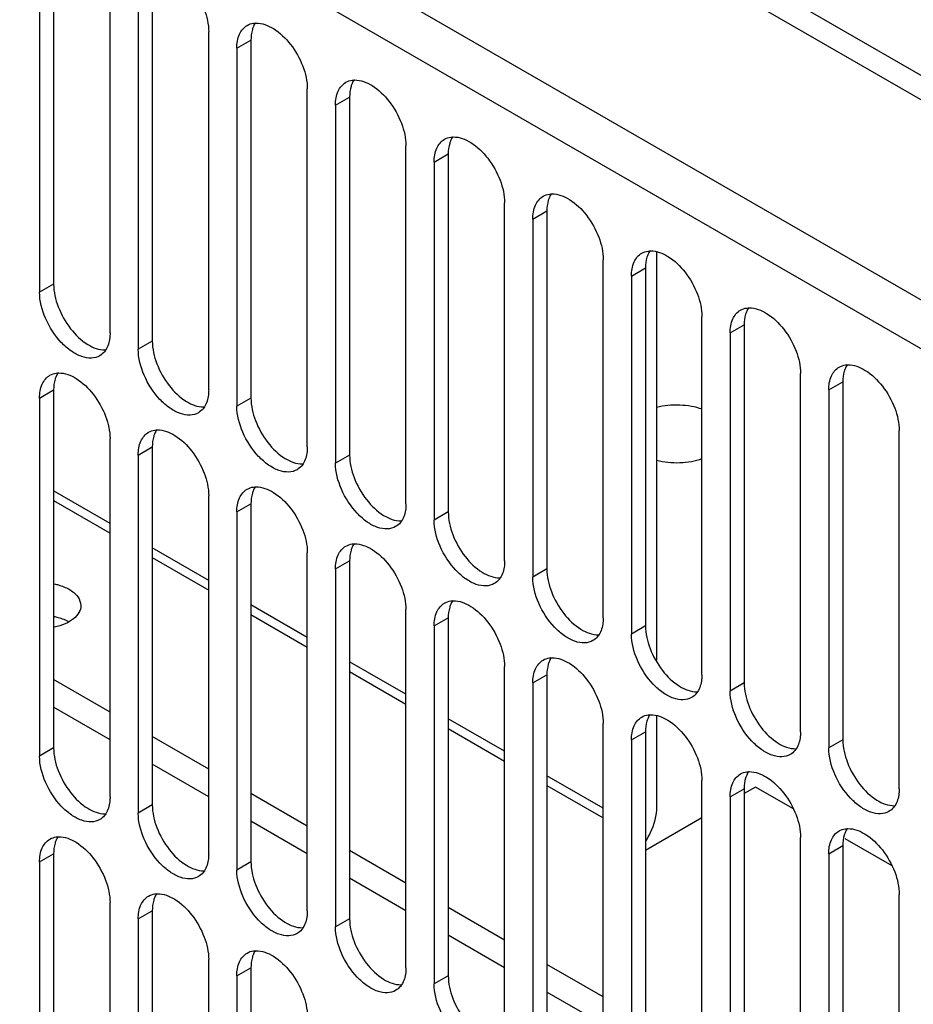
# Model space of a CAD drawing. Header units: millimetres. Extents: x 104 to 809, y 321 to 954.
# Tile 6 of 17: x 212 to 257, y 391 to 440. Entities that reach past the tile are written whole.
import ezdxf

# ---------------------------------------------------------------- set-up
doc = ezdxf.new("R2010")
doc.units = ezdxf.units.MM
doc.header["$LTSCALE"] = 82.95095
doc.layers.get('0').update_dxf_attribs({"linetype": 'CONTINUOUS'})

msp = doc.modelspace()

# ---------------------------------------------------------------- linework, layer by layer
at = {"color": 7, "linetype": 'Continuous'}
for p, q in [((132.74, 509.43), (289.577, 418.883)), ((132.74, 508.206), (289.577, 417.658)), ((259.116, 425.201), (213.405, 451.592)), ((212.345, 449.754), (258.055, 423.364)), ((213.633, 445.091), (213.633, 427.128)), ((212.926, 444.683), (212.926, 426.72)), ((216.461, 424.679), (216.461, 442.642)), ((218.583, 442.234), (218.583, 424.271)), ((217.876, 441.826), (217.876, 423.862)), ((221.411, 421.821), (221.411, 439.784)), ((222.825, 438.968), (223.533, 439.376)), ((223.533, 439.376), (223.533, 421.413)), ((222.825, 438.968), (222.825, 421.005)), ((226.361, 418.964), (226.361, 436.927)), ((227.775, 436.11), (228.482, 436.518)), ((228.482, 436.518), (228.482, 418.555)), ((227.775, 436.11), (227.775, 418.147)), ((231.311, 416.106), (231.311, 434.069)), ((232.725, 433.252), (233.432, 433.661)), ((232.725, 433.252), (232.725, 415.289)), ((233.432, 433.661), (233.432, 415.698)), ((236.261, 413.248), (236.261, 431.211)), ((237.675, 430.395), (238.382, 430.803)), ((238.382, 430.803), (238.382, 412.84)), ((237.675, 430.395), (237.675, 412.432)), ((241.21, 410.391), (241.21, 428.354)), ((243.897, 408.262), (243.897, 428.742)), ((242.625, 427.537), (243.332, 427.945)), ((243.332, 427.945), (243.332, 409.982)), ((242.625, 427.537), (242.625, 409.574)), ((213.633, 427.128), (212.926, 426.72)), ((246.16, 407.533), (246.16, 425.496)), ((247.574, 424.679), (248.281, 425.088)), ((248.281, 425.088), (248.281, 407.125)), ((247.574, 424.679), (247.574, 406.716)), ((218.583, 424.271), (217.876, 423.862)), ((251.11, 404.675), (251.11, 422.638)), ((252.524, 421.822), (253.231, 422.23)), ((253.231, 422.23), (253.231, 404.267)), ((212.926, 421.413), (213.633, 421.821)), ((212.926, 421.413), (212.926, 403.45)), ((213.633, 421.821), (213.633, 403.858)), ((223.533, 421.413), (222.825, 421.005)), ((252.524, 421.822), (252.524, 403.859)), ((256.06, 401.817), (256.06, 419.781)), ((216.461, 401.409), (216.461, 419.372)), ((217.876, 418.555), (218.583, 418.963)), ((218.583, 418.963), (218.583, 401)), ((217.876, 418.555), (217.876, 400.592)), ((228.482, 418.555), (227.775, 418.147)), ((216.461, 415.125), (213.633, 416.758)), ((221.411, 398.551), (221.411, 416.514)), ((213.633, 416.268), (216.461, 414.635)), ((222.825, 415.698), (223.533, 416.106)), ((223.533, 416.106), (223.533, 398.143)), ((222.825, 415.698), (222.825, 397.734)), ((233.432, 415.698), (232.725, 415.289)), ((221.411, 412.267), (218.583, 413.9)), ((226.361, 395.693), (226.361, 413.656)), ((218.583, 413.41), (221.411, 411.777)), ((227.775, 412.84), (228.482, 413.248)), ((228.482, 413.248), (228.482, 395.285)), ((227.775, 412.84), (227.775, 394.877)), ((238.382, 412.84), (237.675, 412.432)), ((226.361, 409.409), (223.533, 411.042)), ((223.533, 410.552), (226.361, 408.92)), ((231.311, 392.836), (231.311, 410.799)), ((232.725, 409.982), (233.432, 410.39)), ((233.432, 410.39), (233.432, 392.427)), ((232.725, 409.982), (232.725, 392.019)), ((243.332, 409.982), (242.625, 409.574)), ((231.311, 406.552), (228.482, 408.185)), ((228.482, 407.695), (231.311, 406.062)), ((236.261, 389.978), (236.261, 407.941)), ((216.461, 405.654), (213.633, 407.287)), ((237.675, 407.124), (238.382, 407.533)), ((237.675, 407.124), (237.675, 389.161)), ((238.382, 407.533), (238.382, 389.57)), ((248.281, 407.125), (247.574, 406.716)), ((216.461, 404.266), (213.633, 405.899)), ((236.261, 403.694), (233.432, 405.327)), ((241.21, 387.12), (241.21, 405.083)), ((243.897, 400.918), (243.897, 405.472)), ((233.432, 404.837), (236.261, 403.204)), ((242.625, 404.267), (243.332, 404.675)), ((243.332, 404.675), (243.332, 386.712)), ((221.411, 402.796), (218.583, 404.429)), ((242.625, 404.267), (242.625, 386.304)), ((253.231, 404.267), (252.524, 403.859)), ((213.633, 403.858), (212.926, 403.45)), ((221.411, 401.408), (218.583, 403.041)), ((241.21, 400.836), (238.382, 402.469)), ((246.16, 384.263), (246.16, 402.226)), ((238.382, 401.979), (241.21, 400.346)), ((247.574, 401.409), (248.281, 401.817)), ((248.847, 401.898), (248.281, 401.572)), ((248.281, 401.817), (248.281, 383.854)), ((250.751, 400.799), (248.847, 401.898)), ((226.361, 399.938), (223.533, 401.571)), ((247.574, 401.409), (247.574, 383.446)), ((218.583, 401), (217.876, 400.592)), ((226.361, 398.55), (223.533, 400.183)), ((246.16, 400.347), (243.332, 398.714)), ((251.11, 381.405), (251.11, 399.368)), ((255.701, 397.941), (253.347, 399.3)), ((231.311, 397.081), (228.482, 398.714)), ((252.524, 398.551), (253.231, 398.96)), ((253.231, 398.96), (253.231, 380.997)), ((212.926, 398.143), (213.633, 398.551)), ((213.633, 398.551), (213.633, 380.588)), ((252.524, 398.551), (252.524, 380.588)), ((212.926, 398.143), (212.926, 380.18)), ((223.533, 398.143), (222.825, 397.734)), ((231.311, 395.693), (228.482, 397.325)), ((256.06, 378.547), (256.06, 396.51)), ((216.461, 378.138), (216.461, 396.101)), ((217.876, 395.285), (218.583, 395.693)), ((218.583, 395.693), (218.583, 377.73)), ((236.261, 394.223), (233.432, 395.856)), ((217.876, 395.285), (217.876, 377.322)), ((228.482, 395.285), (227.775, 394.877)), ((236.261, 392.835), (233.432, 394.468)), ((221.411, 375.281), (221.411, 393.244)), ((222.825, 392.427), (223.533, 392.835)), ((223.533, 392.835), (223.533, 374.872)), ((241.21, 391.365), (238.382, 392.998)), ((222.825, 392.427), (222.825, 374.464)), ((233.432, 392.427), (232.725, 392.019)), ((241.21, 389.977), (238.382, 391.61))]:
    msp.add_line(p, q, dxfattribs=at)
for points, knots in [([(218.835, 443.087), (219.141, 443.092), (219.826, 442.817), (220.629, 442.024), (221.226, 440.973), (221.411, 440.168), (221.411, 439.784)], [0, 0, 0, 0, 0.203684, 0.462898, 0.74391, 1, 1, 1, 1]), ([(223.343, 440.112), (223.441, 440.169), (223.592, 440.218), (223.745, 440.229), (223.785, 440.229)], [0, 0, 0, 0, 0.739336, 1, 1, 1, 1]), ([(223.785, 440.229), (224.091, 440.234), (224.776, 439.959), (225.579, 439.166), (226.176, 438.116), (226.361, 437.311), (226.361, 436.927)], [0, 0, 0, 0, 0.203684, 0.462898, 0.74391, 1, 1, 1, 1]), ([(222.825, 438.968), (222.825, 439.207), (222.883, 439.65), (223.175, 440.015), (223.343, 440.112)], [0, 0, 0, 0, 0.550851, 1, 1, 1, 1]), ([(223.658, 440.06), (223.637, 440.011), (223.559, 439.791), (223.533, 439.555), (223.533, 439.376)], [0, 0, 0, 0, 0.230931, 1, 1, 1, 1]), ([(227.775, 436.11), (227.775, 436.349), (227.833, 436.793), (228.124, 437.157), (228.293, 437.255)], [0, 0, 0, 0, 0.550851, 1, 1, 1, 1]), ([(228.293, 437.255), (228.391, 437.311), (228.542, 437.36), (228.695, 437.371), (228.735, 437.372)], [0, 0, 0, 0, 0.739336, 1, 1, 1, 1]), ([(228.608, 437.202), (228.587, 437.153), (228.509, 436.933), (228.482, 436.697), (228.482, 436.518)], [0, 0, 0, 0, 0.230931, 1, 1, 1, 1]), ([(228.735, 437.372), (229.04, 437.376), (229.726, 437.101), (230.528, 436.309), (231.125, 435.258), (231.311, 434.453), (231.311, 434.069)], [0, 0, 0, 0, 0.203684, 0.462898, 0.74391, 1, 1, 1, 1]), ([(232.725, 433.252), (232.725, 433.491), (232.783, 433.935), (233.074, 434.3), (233.243, 434.397)], [0, 0, 0, 0, 0.550851, 1, 1, 1, 1]), ([(233.243, 434.397), (233.341, 434.454), (233.492, 434.503), (233.645, 434.513), (233.685, 434.514)], [0, 0, 0, 0, 0.739336, 1, 1, 1, 1]), ([(233.558, 434.345), (233.537, 434.295), (233.458, 434.076), (233.432, 433.84), (233.432, 433.661)], [0, 0, 0, 0, 0.230931, 1, 1, 1, 1]), ([(233.685, 434.514), (233.99, 434.519), (234.676, 434.244), (235.478, 433.451), (236.075, 432.4), (236.261, 431.595), (236.261, 431.211)], [0, 0, 0, 0, 0.203684, 0.462898, 0.74391, 1, 1, 1, 1]), ([(237.675, 430.395), (237.675, 430.634), (237.733, 431.077), (238.024, 431.442), (238.193, 431.539)], [0, 0, 0, 0, 0.550851, 1, 1, 1, 1]), ([(238.193, 431.539), (238.291, 431.596), (238.442, 431.645), (238.594, 431.656), (238.634, 431.656)], [0, 0, 0, 0, 0.739336, 1, 1, 1, 1]), ([(238.508, 431.487), (238.486, 431.438), (238.408, 431.218), (238.382, 430.982), (238.382, 430.803)], [0, 0, 0, 0, 0.230931, 1, 1, 1, 1]), ([(238.634, 431.656), (238.94, 431.661), (239.626, 431.386), (240.428, 430.593), (241.025, 429.543), (241.21, 428.738), (241.21, 428.354)], [0, 0, 0, 0, 0.203684, 0.462898, 0.74391, 1, 1, 1, 1]), ([(243.142, 428.681), (243.241, 428.738), (243.391, 428.787), (243.544, 428.798), (243.584, 428.798)], [0, 0, 0, 0, 0.739336, 1, 1, 1, 1]), ([(243.584, 428.798), (243.89, 428.803), (244.575, 428.528), (245.378, 427.736), (245.975, 426.685), (246.16, 425.88), (246.16, 425.496)], [0, 0, 0, 0, 0.203684, 0.462898, 0.74391, 1, 1, 1, 1]), ([(242.625, 427.537), (242.625, 427.776), (242.682, 428.22), (242.974, 428.584), (243.142, 428.681)], [0, 0, 0, 0, 0.550851, 1, 1, 1, 1]), ([(243.458, 428.629), (243.436, 428.58), (243.358, 428.36), (243.332, 428.124), (243.332, 427.945)], [0, 0, 0, 0, 0.230931, 1, 1, 1, 1]), ([(213.633, 427.128), (213.633, 426.744), (213.819, 425.937), (214.418, 424.885), (215.222, 424.093), (215.909, 423.819), (216.215, 423.826)], [0, 0, 0, 0, 0.256261, 0.537414, 0.79658, 1, 1, 1, 1]), ([(215.944, 423.535), (215.819, 423.463), (215.505, 423.382), (215, 423.483), (214.484, 423.765), (213.807, 424.365), (213.171, 425.348), (212.926, 426.274), (212.926, 426.72)], [0, 0, 0, 0, 0.087144, 0.186844, 0.304506, 0.438635, 0.73008, 1, 1, 1, 1]), ([(247.574, 424.679), (247.574, 424.918), (247.632, 425.362), (247.924, 425.726), (248.092, 425.824)], [0, 0, 0, 0, 0.550851, 1, 1, 1, 1]), ([(248.092, 425.824), (248.19, 425.88), (248.341, 425.929), (248.494, 425.94), (248.534, 425.941)], [0, 0, 0, 0, 0.739336, 1, 1, 1, 1]), ([(248.534, 425.941), (248.839, 425.946), (249.525, 425.671), (250.327, 424.878), (250.924, 423.827), (251.11, 423.022), (251.11, 422.638)], [0, 0, 0, 0, 0.203684, 0.462898, 0.74391, 1, 1, 1, 1]), ([(248.407, 425.771), (248.386, 425.722), (248.308, 425.502), (248.281, 425.267), (248.281, 425.088)], [0, 0, 0, 0, 0.230931, 1, 1, 1, 1]), ([(216.461, 424.679), (216.461, 424.597), (216.446, 424.302), (216.361, 424.003), (216.245, 423.824)], [0, 0, 0, 0, 0.277864, 1, 1, 1, 1]), ([(220.893, 420.677), (220.769, 420.605), (220.455, 420.524), (219.95, 420.625), (219.434, 420.907), (218.757, 421.507), (218.121, 422.49), (217.876, 423.416), (217.876, 423.862)], [0, 0, 0, 0, 0.087144, 0.186844, 0.304506, 0.438635, 0.73008, 1, 1, 1, 1]), ([(218.583, 424.271), (218.583, 423.886), (218.769, 423.079), (219.368, 422.028), (220.172, 421.235), (220.859, 420.962), (221.165, 420.968)], [0, 0, 0, 0, 0.256261, 0.537414, 0.79658, 1, 1, 1, 1]), ([(216.245, 423.824), (216.225, 423.794), (216.142, 423.681), (216.033, 423.586), (215.944, 423.535)], [0, 0, 0, 0, 0.259057, 1, 1, 1, 1]), ([(252.524, 421.822), (252.524, 422.061), (252.582, 422.504), (252.873, 422.869), (253.042, 422.966)], [0, 0, 0, 0, 0.550851, 1, 1, 1, 1]), ([(253.042, 422.966), (253.14, 423.023), (253.291, 423.072), (253.444, 423.082), (253.484, 423.083)], [0, 0, 0, 0, 0.739336, 1, 1, 1, 1]), ([(253.357, 422.914), (253.336, 422.864), (253.257, 422.645), (253.231, 422.409), (253.231, 422.23)], [0, 0, 0, 0, 0.230931, 1, 1, 1, 1]), ([(253.484, 423.083), (253.789, 423.088), (254.475, 422.813), (255.277, 422.02), (255.874, 420.97), (256.06, 420.165), (256.06, 419.781)], [0, 0, 0, 0, 0.203684, 0.462898, 0.74391, 1, 1, 1, 1]), ([(212.926, 421.413), (212.926, 421.652), (212.984, 422.095), (213.275, 422.46), (213.444, 422.557)], [0, 0, 0, 0, 0.550851, 1, 1, 1, 1]), ([(213.444, 422.557), (213.542, 422.614), (213.693, 422.663), (213.846, 422.674), (213.886, 422.674)], [0, 0, 0, 0, 0.739336, 1, 1, 1, 1]), ([(213.759, 422.505), (213.738, 422.456), (213.659, 422.236), (213.633, 422), (213.633, 421.821)], [0, 0, 0, 0, 0.230931, 1, 1, 1, 1]), ([(213.886, 422.674), (214.191, 422.679), (214.877, 422.404), (215.679, 421.611), (216.276, 420.561), (216.461, 419.756), (216.461, 419.372)], [0, 0, 0, 0, 0.203684, 0.462898, 0.74391, 1, 1, 1, 1]), ([(221.411, 421.821), (221.411, 421.739), (221.396, 421.444), (221.311, 421.146), (221.194, 420.967)], [0, 0, 0, 0, 0.277864, 1, 1, 1, 1]), ([(223.533, 421.413), (223.533, 421.028), (223.719, 420.222), (224.318, 419.17), (225.122, 418.377), (225.809, 418.104), (226.114, 418.111)], [0, 0, 0, 0, 0.256261, 0.537414, 0.79658, 1, 1, 1, 1]), ([(221.194, 420.967), (221.174, 420.936), (221.092, 420.823), (220.983, 420.729), (220.893, 420.677)], [0, 0, 0, 0, 0.259057, 1, 1, 1, 1]), ([(225.843, 417.819), (225.718, 417.747), (225.405, 417.666), (224.9, 417.768), (224.384, 418.049), (223.707, 418.65), (223.071, 419.632), (222.825, 420.558), (222.825, 421.005)], [0, 0, 0, 0, 0.087144, 0.186844, 0.304506, 0.438635, 0.73008, 1, 1, 1, 1]), ([(246.171, 420.854), (245.995, 420.915), (245.624, 421.009), (245.047, 421.07), (244.461, 421.052), (244.076, 420.986), (243.889, 420.939)], [0, 0, 0, 0, 0.241566, 0.494946, 0.750929, 1, 1, 1, 1]), ([(217.876, 418.555), (217.876, 418.794), (217.934, 419.238), (218.225, 419.602), (218.394, 419.7)], [0, 0, 0, 0, 0.550851, 1, 1, 1, 1]), ([(218.394, 419.7), (218.492, 419.756), (218.642, 419.805), (218.795, 419.816), (218.835, 419.817)], [0, 0, 0, 0, 0.739336, 1, 1, 1, 1]), ([(218.709, 419.647), (218.687, 419.598), (218.609, 419.378), (218.583, 419.142), (218.583, 418.963)], [0, 0, 0, 0, 0.230931, 1, 1, 1, 1]), ([(218.835, 419.817), (219.141, 419.822), (219.826, 419.546), (220.629, 418.754), (221.226, 417.703), (221.411, 416.898), (221.411, 416.514)], [0, 0, 0, 0, 0.203684, 0.462898, 0.74391, 1, 1, 1, 1]), ([(226.361, 418.964), (226.361, 418.881), (226.346, 418.587), (226.261, 418.288), (226.144, 418.109)], [0, 0, 0, 0, 0.277864, 1, 1, 1, 1]), ([(228.482, 418.555), (228.482, 418.171), (228.668, 417.364), (229.267, 416.312), (230.071, 415.52), (230.759, 415.246), (231.064, 415.253)], [0, 0, 0, 0, 0.256261, 0.537414, 0.79658, 1, 1, 1, 1]), ([(226.144, 418.109), (226.124, 418.079), (226.042, 417.965), (225.933, 417.871), (225.843, 417.819)], [0, 0, 0, 0, 0.259057, 1, 1, 1, 1]), ([(230.793, 414.962), (230.668, 414.889), (230.354, 414.809), (229.849, 414.91), (229.333, 415.192), (228.657, 415.792), (228.021, 416.775), (227.775, 417.7), (227.775, 418.147)], [0, 0, 0, 0, 0.087144, 0.186844, 0.304506, 0.438635, 0.73008, 1, 1, 1, 1]), ([(243.889, 418.292), (244.076, 418.246), (244.461, 418.18), (245.047, 418.162), (245.624, 418.223), (245.995, 418.317), (246.171, 418.377)], [0, 0, 0, 0, 0.249073, 0.505058, 0.758438, 1, 1, 1, 1]), ([(223.343, 416.842), (223.441, 416.899), (223.592, 416.948), (223.745, 416.958), (223.785, 416.959)], [0, 0, 0, 0, 0.739336, 1, 1, 1, 1]), ([(223.785, 416.959), (224.091, 416.964), (224.776, 416.689), (225.579, 415.896), (226.176, 414.845), (226.361, 414.04), (226.361, 413.656)], [0, 0, 0, 0, 0.203684, 0.462898, 0.74391, 1, 1, 1, 1]), ([(222.825, 415.698), (222.825, 415.936), (222.883, 416.38), (223.175, 416.745), (223.343, 416.842)], [0, 0, 0, 0, 0.550851, 1, 1, 1, 1]), ([(223.658, 416.79), (223.637, 416.74), (223.559, 416.521), (223.533, 416.285), (223.533, 416.106)], [0, 0, 0, 0, 0.230931, 1, 1, 1, 1]), ([(231.311, 416.106), (231.311, 416.024), (231.295, 415.729), (231.211, 415.43), (231.094, 415.251)], [0, 0, 0, 0, 0.277864, 1, 1, 1, 1]), ([(233.432, 415.698), (233.432, 415.313), (233.618, 414.507), (234.217, 413.455), (235.02, 412.662), (235.708, 412.389), (236.013, 412.395)], [0, 0, 0, 0, 0.256236, 0.53737, 0.796543, 1, 1, 1, 1]), ([(231.094, 415.251), (231.074, 415.221), (230.992, 415.108), (230.883, 415.013), (230.793, 414.962)], [0, 0, 0, 0, 0.259057, 1, 1, 1, 1]), ([(235.743, 412.104), (235.618, 412.032), (235.304, 411.951), (234.799, 412.052), (234.283, 412.334), (233.606, 412.934), (232.971, 413.917), (232.725, 414.843), (232.725, 415.289)], [0, 0, 0, 0, 0.08714, 0.186848, 0.304522, 0.438657, 0.730093, 1, 1, 1, 1]), ([(227.775, 412.84), (227.775, 413.079), (227.833, 413.522), (228.124, 413.887), (228.293, 413.984)], [0, 0, 0, 0, 0.550851, 1, 1, 1, 1]), ([(228.293, 413.984), (228.391, 414.041), (228.542, 414.09), (228.695, 414.101), (228.735, 414.101)], [0, 0, 0, 0, 0.739336, 1, 1, 1, 1]), ([(228.735, 414.101), (229.04, 414.106), (229.726, 413.831), (230.528, 413.038), (231.125, 411.988), (231.311, 411.183), (231.311, 410.799)], [0, 0, 0, 0, 0.203684, 0.462898, 0.74391, 1, 1, 1, 1]), ([(228.608, 413.932), (228.587, 413.883), (228.509, 413.663), (228.482, 413.427), (228.482, 413.248)], [0, 0, 0, 0, 0.230931, 1, 1, 1, 1]), ([(236.261, 413.248), (236.261, 413.166), (236.245, 412.871), (236.16, 412.572), (236.043, 412.393)], [0, 0, 0, 0, 0.277918, 1, 1, 1, 1]), ([(238.382, 412.84), (238.382, 412.455), (238.568, 411.649), (239.166, 410.597), (239.97, 409.805), (240.657, 409.531), (240.963, 409.538)], [0, 0, 0, 0, 0.256236, 0.53737, 0.796543, 1, 1, 1, 1]), ([(213.672, 412.089), (213.74, 412.074), (213.995, 412.012), (214.243, 411.915), (214.411, 411.818)], [0, 0, 0, 0, 0.265151, 1, 1, 1, 1]), ([(236.043, 412.393), (236.023, 412.362), (235.941, 412.25), (235.832, 412.156), (235.743, 412.104)], [0, 0, 0, 0, 0.259019, 1, 1, 1, 1]), ([(240.692, 409.246), (240.568, 409.174), (240.254, 409.093), (239.749, 409.195), (239.233, 409.476), (238.556, 410.077), (237.92, 411.059), (237.675, 411.985), (237.675, 412.432)], [0, 0, 0, 0, 0.08714, 0.186848, 0.304522, 0.438657, 0.730093, 1, 1, 1, 1]), ([(214.411, 411.818), (214.576, 411.723), (214.86, 411.505), (214.996, 411.157), (214.996, 411.002)], [0, 0, 0, 0, 0.550847, 1, 1, 1, 1]), ([(214.996, 411.002), (214.996, 410.881), (214.92, 410.62), (214.626, 410.302), (214.195, 410.056), (213.855, 409.953), (213.672, 409.915)], [0, 0, 0, 0, 0.196741, 0.423815, 0.69323, 1, 1, 1, 1]), ([(232.725, 409.982), (232.725, 410.221), (232.783, 410.665), (233.074, 411.029), (233.243, 411.127)], [0, 0, 0, 0, 0.550851, 1, 1, 1, 1]), ([(233.243, 411.127), (233.341, 411.183), (233.492, 411.232), (233.645, 411.243), (233.685, 411.244)], [0, 0, 0, 0, 0.739336, 1, 1, 1, 1]), ([(233.558, 411.074), (233.537, 411.025), (233.458, 410.805), (233.432, 410.569), (233.432, 410.39)], [0, 0, 0, 0, 0.230931, 1, 1, 1, 1]), ([(233.685, 411.244), (233.99, 411.248), (234.676, 410.973), (235.478, 410.181), (236.075, 409.13), (236.261, 408.325), (236.261, 407.941)], [0, 0, 0, 0, 0.203684, 0.462898, 0.74391, 1, 1, 1, 1]), ([(213.639, 410.462), (213.71, 410.448), (213.977, 410.386), (214.236, 410.286), (214.411, 410.185)], [0, 0, 0, 0, 0.265833, 1, 1, 1, 1]), ([(241.21, 410.391), (241.21, 410.308), (241.195, 410.013), (241.11, 409.714), (240.993, 409.535)], [0, 0, 0, 0, 0.277918, 1, 1, 1, 1]), ([(240.993, 409.535), (240.973, 409.505), (240.891, 409.392), (240.782, 409.298), (240.692, 409.246)], [0, 0, 0, 0, 0.259019, 1, 1, 1, 1]), ([(245.642, 406.388), (245.517, 406.316), (245.204, 406.236), (244.699, 406.337), (244.183, 406.619), (243.506, 407.219), (242.87, 408.202), (242.625, 409.127), (242.625, 409.574)], [0, 0, 0, 0, 0.08714, 0.186848, 0.304522, 0.438657, 0.730093, 1, 1, 1, 1]), ([(243.332, 409.982), (243.332, 409.598), (243.518, 408.791), (244.116, 407.74), (244.92, 406.947), (245.607, 406.673), (245.913, 406.68)], [0, 0, 0, 0, 0.256236, 0.53737, 0.796543, 1, 1, 1, 1]), ([(237.675, 407.124), (237.675, 407.363), (237.733, 407.807), (238.024, 408.172), (238.193, 408.269)], [0, 0, 0, 0, 0.550851, 1, 1, 1, 1]), ([(238.193, 408.269), (238.291, 408.326), (238.442, 408.374), (238.594, 408.385), (238.634, 408.386)], [0, 0, 0, 0, 0.739336, 1, 1, 1, 1]), ([(238.508, 408.217), (238.486, 408.167), (238.408, 407.948), (238.382, 407.712), (238.382, 407.533)], [0, 0, 0, 0, 0.230931, 1, 1, 1, 1]), ([(238.634, 408.386), (238.94, 408.391), (239.626, 408.116), (240.428, 407.323), (241.025, 406.272), (241.21, 405.467), (241.21, 405.083)], [0, 0, 0, 0, 0.203684, 0.462898, 0.74391, 1, 1, 1, 1]), ([(246.16, 407.533), (246.16, 407.45), (246.145, 407.155), (246.06, 406.856), (245.942, 406.677)], [0, 0, 0, 0, 0.277918, 1, 1, 1, 1]), ([(248.281, 407.125), (248.281, 406.74), (248.467, 405.934), (249.066, 404.882), (249.87, 404.089), (250.557, 403.816), (250.862, 403.822)], [0, 0, 0, 0, 0.256236, 0.53737, 0.796543, 1, 1, 1, 1]), ([(245.942, 406.677), (245.923, 406.647), (245.84, 406.534), (245.732, 406.44), (245.642, 406.388)], [0, 0, 0, 0, 0.259019, 1, 1, 1, 1]), ([(250.592, 403.531), (250.467, 403.459), (250.153, 403.378), (249.649, 403.479), (249.132, 403.761), (248.456, 404.361), (247.82, 405.344), (247.574, 406.27), (247.574, 406.716)], [0, 0, 0, 0, 0.08714, 0.186848, 0.304522, 0.438657, 0.730093, 1, 1, 1, 1]), ([(242.625, 404.267), (242.625, 404.506), (242.682, 404.949), (242.974, 405.314), (243.142, 405.411)], [0, 0, 0, 0, 0.550851, 1, 1, 1, 1]), ([(243.142, 405.411), (243.241, 405.468), (243.391, 405.517), (243.544, 405.528), (243.584, 405.528)], [0, 0, 0, 0, 0.739336, 1, 1, 1, 1]), ([(243.458, 405.359), (243.436, 405.31), (243.358, 405.09), (243.332, 404.854), (243.332, 404.675)], [0, 0, 0, 0, 0.230931, 1, 1, 1, 1]), ([(243.584, 405.528), (243.89, 405.533), (244.575, 405.258), (245.378, 404.465), (245.975, 403.415), (246.16, 402.61), (246.16, 402.226)], [0, 0, 0, 0, 0.203684, 0.462898, 0.74391, 1, 1, 1, 1]), ([(251.11, 404.675), (251.11, 404.593), (251.095, 404.298), (251.009, 403.999), (250.892, 403.82)], [0, 0, 0, 0, 0.277918, 1, 1, 1, 1]), ([(253.231, 404.267), (253.231, 403.882), (253.417, 403.076), (254.016, 402.024), (254.82, 401.232), (255.507, 400.958), (255.812, 400.964)], [0, 0, 0, 0, 0.256236, 0.53737, 0.796543, 1, 1, 1, 1]), ([(213.633, 403.858), (213.633, 403.473), (213.819, 402.667), (214.418, 401.616), (215.221, 400.823), (215.909, 400.549), (216.214, 400.556)], [0, 0, 0, 0, 0.256236, 0.53737, 0.796543, 1, 1, 1, 1]), ([(250.892, 403.82), (250.872, 403.789), (250.79, 403.677), (250.682, 403.582), (250.592, 403.531)], [0, 0, 0, 0, 0.259019, 1, 1, 1, 1]), ([(255.542, 400.673), (255.417, 400.601), (255.103, 400.52), (254.598, 400.622), (254.082, 400.903), (253.405, 401.504), (252.77, 402.486), (252.524, 403.412), (252.524, 403.859)], [0, 0, 0, 0, 0.08714, 0.186848, 0.304522, 0.438657, 0.730093, 1, 1, 1, 1]), ([(215.944, 400.264), (215.819, 400.192), (215.505, 400.112), (215, 400.213), (214.484, 400.494), (213.807, 401.095), (213.171, 402.077), (212.926, 403.003), (212.926, 403.45)], [0, 0, 0, 0, 0.08714, 0.186848, 0.304522, 0.438657, 0.730093, 1, 1, 1, 1]), ([(248.092, 402.553), (248.19, 402.61), (248.341, 402.659), (248.494, 402.67), (248.534, 402.67)], [0, 0, 0, 0, 0.739336, 1, 1, 1, 1]), ([(248.534, 402.67), (248.839, 402.675), (249.525, 402.4), (250.327, 401.608), (250.924, 400.557), (251.11, 399.752), (251.11, 399.368)], [0, 0, 0, 0, 0.203684, 0.462898, 0.74391, 1, 1, 1, 1]), ([(247.574, 401.409), (247.574, 401.648), (247.632, 402.092), (247.924, 402.456), (248.092, 402.553)], [0, 0, 0, 0, 0.550851, 1, 1, 1, 1]), ([(248.407, 402.501), (248.386, 402.452), (248.308, 402.232), (248.281, 401.996), (248.281, 401.817)], [0, 0, 0, 0, 0.230931, 1, 1, 1, 1]), ([(256.06, 401.817), (256.06, 401.735), (256.044, 401.44), (255.959, 401.141), (255.842, 400.962)], [0, 0, 0, 0, 0.277918, 1, 1, 1, 1]), ([(216.461, 401.409), (216.461, 401.326), (216.446, 401.031), (216.361, 400.732), (216.244, 400.553)], [0, 0, 0, 0, 0.277918, 1, 1, 1, 1]), ([(218.583, 401), (218.583, 400.616), (218.769, 399.809), (219.367, 398.758), (220.171, 397.965), (220.858, 397.692), (221.164, 397.698)], [0, 0, 0, 0, 0.256236, 0.53737, 0.796543, 1, 1, 1, 1]), ([(243.342, 399.186), (243.429, 399.323), (243.721, 399.858), (243.897, 400.471), (243.897, 400.918)], [0, 0, 0, 0, 0.266651, 1, 1, 1, 1]), ([(255.842, 400.962), (255.822, 400.932), (255.74, 400.819), (255.631, 400.725), (255.542, 400.673)], [0, 0, 0, 0, 0.259019, 1, 1, 1, 1]), ([(216.244, 400.553), (216.224, 400.523), (216.142, 400.41), (216.033, 400.316), (215.944, 400.264)], [0, 0, 0, 0, 0.259019, 1, 1, 1, 1]), ([(220.893, 397.407), (220.769, 397.334), (220.455, 397.254), (219.95, 397.355), (219.434, 397.637), (218.757, 398.237), (218.121, 399.22), (217.876, 400.146), (217.876, 400.592)], [0, 0, 0, 0, 0.08714, 0.186848, 0.304522, 0.438657, 0.730093, 1, 1, 1, 1]), ([(252.524, 398.551), (252.524, 398.79), (252.582, 399.234), (252.873, 399.598), (253.042, 399.696)], [0, 0, 0, 0, 0.550851, 1, 1, 1, 1]), ([(253.042, 399.696), (253.14, 399.752), (253.291, 399.801), (253.444, 399.812), (253.484, 399.813)], [0, 0, 0, 0, 0.739336, 1, 1, 1, 1]), ([(253.357, 399.643), (253.336, 399.594), (253.257, 399.374), (253.231, 399.139), (253.231, 398.96)], [0, 0, 0, 0, 0.230931, 1, 1, 1, 1]), ([(253.484, 399.813), (253.789, 399.818), (254.475, 399.543), (255.277, 398.75), (255.874, 397.699), (256.06, 396.894), (256.06, 396.51)], [0, 0, 0, 0, 0.203684, 0.462898, 0.74391, 1, 1, 1, 1]), ([(212.926, 398.143), (212.926, 398.381), (212.984, 398.825), (213.275, 399.19), (213.444, 399.287)], [0, 0, 0, 0, 0.550851, 1, 1, 1, 1]), ([(213.444, 399.287), (213.542, 399.344), (213.693, 399.393), (213.846, 399.403), (213.886, 399.404)], [0, 0, 0, 0, 0.739336, 1, 1, 1, 1]), ([(213.759, 399.235), (213.738, 399.185), (213.659, 398.966), (213.633, 398.73), (213.633, 398.551)], [0, 0, 0, 0, 0.230931, 1, 1, 1, 1]), ([(213.886, 399.404), (214.191, 399.409), (214.877, 399.134), (215.679, 398.341), (216.276, 397.29), (216.461, 396.485), (216.461, 396.101)], [0, 0, 0, 0, 0.203684, 0.462898, 0.74391, 1, 1, 1, 1]), ([(221.411, 398.551), (221.411, 398.469), (221.396, 398.173), (221.311, 397.874), (221.194, 397.695)], [0, 0, 0, 0, 0.277918, 1, 1, 1, 1]), ([(221.194, 397.695), (221.174, 397.665), (221.092, 397.552), (220.983, 397.458), (220.893, 397.407)], [0, 0, 0, 0, 0.259019, 1, 1, 1, 1]), ([(225.843, 394.549), (225.718, 394.477), (225.405, 394.396), (224.9, 394.497), (224.384, 394.779), (223.707, 395.379), (223.071, 396.362), (222.825, 397.288), (222.825, 397.734)], [0, 0, 0, 0, 0.08714, 0.186848, 0.304522, 0.438657, 0.730093, 1, 1, 1, 1]), ([(223.533, 398.143), (223.533, 397.758), (223.719, 396.952), (224.317, 395.9), (225.121, 395.107), (225.808, 394.834), (226.113, 394.84)], [0, 0, 0, 0, 0.256236, 0.53737, 0.796543, 1, 1, 1, 1]), ([(217.876, 395.285), (217.876, 395.524), (217.934, 395.967), (218.225, 396.332), (218.394, 396.429)], [0, 0, 0, 0, 0.550851, 1, 1, 1, 1]), ([(218.394, 396.429), (218.492, 396.486), (218.642, 396.535), (218.795, 396.546), (218.835, 396.546)], [0, 0, 0, 0, 0.739336, 1, 1, 1, 1]), ([(218.709, 396.377), (218.687, 396.328), (218.609, 396.108), (218.583, 395.872), (218.583, 395.693)], [0, 0, 0, 0, 0.230931, 1, 1, 1, 1]), ([(218.835, 396.546), (219.141, 396.551), (219.826, 396.276), (220.629, 395.483), (221.226, 394.433), (221.411, 393.628), (221.411, 393.244)], [0, 0, 0, 0, 0.203684, 0.462898, 0.74391, 1, 1, 1, 1]), ([(226.361, 395.693), (226.361, 395.611), (226.346, 395.316), (226.26, 395.017), (226.143, 394.838)], [0, 0, 0, 0, 0.277918, 1, 1, 1, 1]), ([(228.482, 395.285), (228.482, 394.9), (228.668, 394.094), (229.267, 393.042), (230.071, 392.25), (230.758, 391.976), (231.063, 391.983)], [0, 0, 0, 0, 0.256236, 0.53737, 0.796543, 1, 1, 1, 1]), ([(226.143, 394.838), (226.124, 394.807), (226.041, 394.695), (225.933, 394.601), (225.843, 394.549)], [0, 0, 0, 0, 0.259019, 1, 1, 1, 1]), ([(230.793, 391.691), (230.668, 391.619), (230.354, 391.538), (229.849, 391.64), (229.333, 391.921), (228.657, 392.522), (228.021, 393.504), (227.775, 394.43), (227.775, 394.877)], [0, 0, 0, 0, 0.08714, 0.186848, 0.304522, 0.438657, 0.730093, 1, 1, 1, 1]), ([(222.825, 392.427), (222.825, 392.666), (222.883, 393.11), (223.175, 393.474), (223.343, 393.572)], [0, 0, 0, 0, 0.550851, 1, 1, 1, 1]), ([(223.343, 393.572), (223.441, 393.628), (223.592, 393.677), (223.745, 393.688), (223.785, 393.689)], [0, 0, 0, 0, 0.739336, 1, 1, 1, 1]), ([(223.658, 393.519), (223.637, 393.47), (223.559, 393.25), (223.533, 393.014), (223.533, 392.835)], [0, 0, 0, 0, 0.230931, 1, 1, 1, 1]), ([(223.785, 393.689), (224.091, 393.694), (224.776, 393.418), (225.579, 392.626), (226.176, 391.575), (226.361, 390.77), (226.361, 390.386)], [0, 0, 0, 0, 0.203684, 0.462898, 0.74391, 1, 1, 1, 1]), ([(231.311, 392.836), (231.311, 392.753), (231.295, 392.458), (231.21, 392.159), (231.093, 391.98)], [0, 0, 0, 0, 0.277918, 1, 1, 1, 1]), ([(233.432, 392.427), (233.432, 392.043), (233.618, 391.236), (234.217, 390.185), (235.02, 389.392), (235.708, 389.119), (236.013, 389.125)], [0, 0, 0, 0, 0.256236, 0.53737, 0.796543, 1, 1, 1, 1]), ([(231.093, 391.98), (231.073, 391.95), (230.991, 391.837), (230.883, 391.743), (230.793, 391.691)], [0, 0, 0, 0, 0.259019, 1, 1, 1, 1]), ([(235.743, 388.834), (235.618, 388.761), (235.304, 388.681), (234.799, 388.782), (234.283, 389.064), (233.606, 389.664), (232.971, 390.647), (232.725, 391.573), (232.725, 392.019)], [0, 0, 0, 0, 0.08714, 0.186848, 0.304522, 0.438657, 0.730093, 1, 1, 1, 1])]:
    msp.add_open_spline(points, degree=3, knots=knots, dxfattribs=at)
for points in [[(223.753, 440.236), (223.716, 440.181), (223.685, 440.121), (223.658, 440.06)], [(228.703, 437.379), (228.666, 437.323), (228.635, 437.263), (228.608, 437.202)], [(233.653, 434.521), (233.616, 434.465), (233.584, 434.406), (233.558, 434.345)], [(238.603, 431.663), (238.566, 431.608), (238.534, 431.548), (238.508, 431.487)], [(243.552, 428.806), (243.515, 428.75), (243.484, 428.69), (243.458, 428.629)], [(248.502, 425.948), (248.465, 425.892), (248.434, 425.833), (248.407, 425.771)], [(253.452, 423.09), (253.415, 423.034), (253.384, 422.975), (253.357, 422.914)], [(213.854, 422.681), (213.817, 422.626), (213.785, 422.566), (213.759, 422.505)], [(218.803, 419.824), (218.767, 419.768), (218.735, 419.709), (218.709, 419.647)], [(223.753, 416.966), (223.716, 416.91), (223.685, 416.851), (223.658, 416.79)], [(228.703, 414.108), (228.666, 414.053), (228.635, 413.993), (228.608, 413.932)], [(233.653, 411.251), (233.616, 411.195), (233.584, 411.135), (233.558, 411.074)], [(238.603, 408.393), (238.566, 408.337), (238.534, 408.278), (238.508, 408.217)], [(243.552, 405.535), (243.515, 405.48), (243.484, 405.42), (243.458, 405.359)], [(248.502, 402.678), (248.465, 402.622), (248.434, 402.562), (248.407, 402.501)], [(253.452, 399.82), (253.415, 399.764), (253.384, 399.705), (253.357, 399.643)], [(213.854, 399.411), (213.817, 399.355), (213.785, 399.296), (213.759, 399.235)], [(218.803, 396.553), (218.767, 396.498), (218.735, 396.438), (218.709, 396.377)], [(223.753, 393.696), (223.716, 393.64), (223.685, 393.581), (223.658, 393.519)]]:
    msp.add_open_spline(points, degree=3, dxfattribs=at)

doc.saveas('drawing.dxf')
